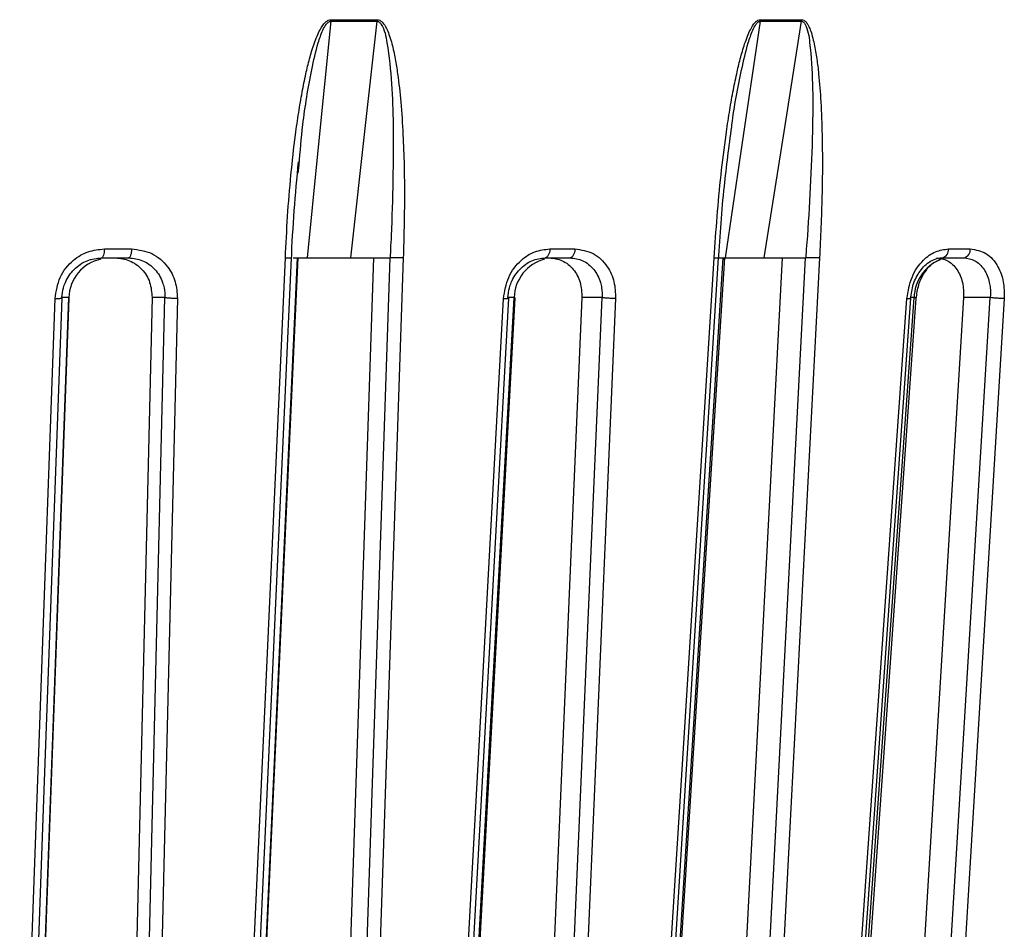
# Model space of a CAD drawing. Header units: millimetres. Extents: x -225 to 131, y -98 to 190.
# Tile 13 of 19: x 31 to 80, y -52 to -7. Entities that reach past the tile are written whole.
import ezdxf

# ---------------------------------------------------------------- set-up
doc = ezdxf.new("R2010")
doc.units = ezdxf.units.MM

msp = doc.modelspace()

# ---------------------------------------------------------------- linework, layer by layer
at = {"color": 7, "linetype": 'Continuous', "lineweight": 25}
for p, q in [((46.526, -6.59), (48.864, -6.59)), ((68.141, -6.59), (70.231, -6.59)), ((44.895, -14.238), (44.935, -13.812)), ((35.132, -18.05), (36.506, -18.05)), ((57.56, -18.05), (58.819, -18.05)), ((77.631, -18.05), (78.724, -18.05)), ((42.513, -69.741), (44.86, -18.5)), ((44.635, -18.5), (45.796, -18.5)), ((44.864, -18.5), (44.86, -18.5)), ((44.885, -18.6), (44.891, -18.501)), ((48.685, -18.5), (46.969, -69.458)), ((47.79, -69.741), (49.517, -18.5)), ((49.521, -18.5), (49.517, -18.5)), ((63.051, -69.741), (66.278, -18.5)), ((66.065, -18.5), (66.616, -18.5)), ((66.284, -18.5), (66.278, -18.5)), ((66.355, -18.604), (66.364, -18.491)), ((69.255, -18.5), (66.597, -69.458)), ((67.764, -69.741), (70.437, -18.5)), ((70.444, -18.5), (70.437, -18.5)), ((37.533, -20.5), (36.364, -69.458)), ((55.762, -20.5), (55.44, -20.5)), ((59.173, -20.5), (57.061, -69.458)), ((78.39, -20.5), (75.422, -69.458)), ((75.893, -20.5), (75.732, -20.5))]:
    msp.add_line(p, q, dxfattribs=at)
at = {"color": 7, "linetype": 'Continuous', "lineweight": 25, "flags": 128}
for points in [[(46.526, -6.59), (45.861, -13.26), (45.338, -18.5)], [(46.531, -6.51), (46.825, -6.51), (47.118, -6.51), (47.411, -6.51), (47.703, -6.51), (47.996, -6.51), (48.288, -6.51), (48.579, -6.51), (48.87, -6.51)], [(47.544, -18.5), (48.283, -11.83), (48.864, -6.59)], [(68.141, -6.59), (67.156, -13.26), (66.381, -18.5)], [(68.149, -6.51), (68.412, -6.51), (68.674, -6.51), (68.936, -6.51), (69.198, -6.51), (69.459, -6.51), (69.719, -6.51), (69.979, -6.51), (70.239, -6.51)], [(68.353, -18.5), (69.404, -11.83), (70.231, -6.59)], [(35.132, -18.05), (35.127, -18.14), (35.117, -18.225), (35.103, -18.303), (35.085, -18.371), (35.063, -18.426), (35.039, -18.467), (35.013, -18.492), (34.987, -18.5)], [(36.506, -18.05), (36.5, -18.14), (36.49, -18.225), (36.475, -18.303), (36.457, -18.371), (36.434, -18.426), (36.409, -18.467), (36.382, -18.492), (36.355, -18.5)], [(57.56, -18.05), (57.551, -18.14), (57.535, -18.225), (57.512, -18.303), (57.482, -18.371), (57.447, -18.426), (57.407, -18.467), (57.365, -18.492), (57.321, -18.5)], [(58.819, -18.05), (58.81, -18.14), (58.794, -18.225), (58.77, -18.303), (58.74, -18.371), (58.704, -18.426), (58.664, -18.467), (58.62, -18.492), (58.576, -18.5)], [(41.907, -69.787), (43.203, -41.345), (44.244, -18.5)], [(42.217, -69.767), (43.355, -44.776), (44.551, -18.5)], [(42.541, -69.755), (43.686, -44.776), (44.889, -18.501)], [(50.181, -18.5), (49.205, -47.499), (48.455, -69.787)], [(62.613, -69.787), (64.399, -41.345), (65.833, -18.5)], [(62.839, -69.771), (64.408, -44.78), (66.057, -18.5)], [(63.132, -69.763), (64.706, -44.78), (66.361, -18.501)], [(71.138, -18.5), (69.626, -47.499), (68.464, -69.787)], [(30.871, -69.787), (31.86, -42.47), (32.654, -20.548)], [(31.224, -69.765), (32.092, -45.771), (33.005, -20.524)], [(31.553, -69.741), (32.558, -42.166), (33.348, -20.5)], [(31.56, -69.749), (32.434, -45.771), (33.355, -20.525)], [(33.348, -20.5), (33.034, -20.5), (32.999, -20.5)], [(36.999, -69.741), (37.657, -42.166), (38.175, -20.5)], [(38.175, -20.5), (37.815, -20.5), (37.533, -20.5)], [(38.809, -20.548), (38.146, -48.379), (37.635, -69.787)], [(52.545, -69.787), (54.033, -42.47), (55.227, -20.548)], [(52.813, -69.769), (54.119, -45.775), (55.492, -20.528)], [(53.07, -69.741), (54.577, -42.166), (55.762, -20.5)], [(53.123, -69.76), (54.434, -45.775), (55.815, -20.529)], [(58.06, -69.741), (59.25, -42.166), (60.185, -20.5)], [(60.869, -20.548), (59.669, -48.379), (58.746, -69.787)], [(60.185, -20.5), (59.618, -20.5), (59.173, -20.5)], [(72.068, -69.787), (73.993, -42.47), (75.538, -20.548)], [(72.255, -69.773), (73.945, -45.779), (75.723, -20.532)], [(72.414, -69.741), (74.362, -42.166), (75.893, -20.5)], [(72.526, -69.77), (74.221, -45.779), (76.005, -20.533)], [(76.745, -69.741), (78.417, -42.166), (79.731, -20.5)], [(80.437, -20.548), (78.75, -48.379), (77.452, -69.787)], [(79.731, -20.5), (78.98, -20.5), (78.39, -20.5)]]:
    msp.add_lwpolyline(points, dxfattribs=at)
at = {"color": 7, "linetype": 'Continuous', "lineweight": 25}
for centre, radius, start, end in [((45.283, -6.463), 1.249, 354.1613, 357.813), ((67.29, -6.462), 0.86, 351.4749, 356.7925), ((77.212, -18.091), 0.421, 283.4389, 5.5185), ((78.304, -18.089), 0.422, 282.9431, 5.2546), ((35.342, -20.532), 1.994, 100.9678, 179.075), ((57.802, -20.552), 2.04, 104.3055, 178.5487), ((78.024, -20.563), 2.132, 112.7019, 178.3116)]:
    msp.add_arc(centre, radius, start, end, dxfattribs=at)
for points, knots in [([(44.244, -18.5), (44.278, -17.806), (44.346, -16.414), (44.516, -14.347), (44.71, -12.6), (44.907, -11.212), (45.079, -10.189), (45.261, -9.288), (45.454, -8.478), (45.643, -7.843), (45.826, -7.355), (46.003, -6.978), (46.182, -6.695), (46.387, -6.532), (46.486, -6.517), (46.531, -6.51)], [0, 0, 0, 0, 0.167566, 0.336422, 0.499725, 0.590815, 0.673973, 0.749281, 0.811617, 0.874194, 0.908303, 0.936935, 0.974643, 0.98828, 1, 1, 1, 1]), ([(44.935, -13.812), (44.992, -13.14), (45.127, -11.54), (45.461, -9.49), (45.819, -7.898), (46.077, -7.136), (46.257, -6.787), (46.379, -6.649), (46.461, -6.598), (46.504, -6.593), (46.526, -6.59)], [0, 0, 0, 0, 0.269635, 0.642069, 0.826888, 0.917591, 0.961191, 0.981487, 0.990937, 1, 1, 1, 1]), ([(48.87, -6.51), (48.87, -6.525), (48.868, -6.552), (48.866, -6.578), (48.864, -6.59)], [0, 0, 0, 0, 0.559968, 1, 1, 1, 1]), ([(48.864, -6.59), (48.885, -6.593), (48.928, -6.598), (49.003, -6.649), (49.236, -6.96), (49.565, -8.729), (49.74, -12.257), (49.636, -15.523), (49.577, -17.396)], [0, 0, 0, 0, 0.0061289, 0.0125199, 0.0262459, 0.116739, 0.4933043, 1, 1, 1, 1]), ([(48.87, -6.51), (48.915, -6.517), (49.011, -6.532), (49.139, -6.642), (49.259, -6.803), (49.381, -7.04), (49.501, -7.355), (49.643, -7.843), (49.78, -8.478), (49.932, -9.452), (50.071, -10.727), (50.204, -12.78), (50.265, -15.397), (50.209, -17.466), (50.181, -18.5)], [0, 0, 0, 0, 0.011715, 0.02535, 0.042264, 0.063186, 0.091791, 0.125922, 0.188493, 0.250824, 0.366653, 0.500345, 0.750124, 1, 1, 1, 1]), ([(65.833, -18.5), (65.879, -17.806), (65.971, -16.414), (66.168, -14.347), (66.381, -12.6), (66.588, -11.212), (66.765, -10.189), (66.948, -9.288), (67.14, -8.478), (67.324, -7.843), (67.498, -7.355), (67.665, -6.978), (67.832, -6.695), (68.02, -6.532), (68.108, -6.517), (68.149, -6.51)], [0, 0, 0, 0, 0.167566, 0.336422, 0.499725, 0.590815, 0.673973, 0.749281, 0.811617, 0.874194, 0.908303, 0.936935, 0.974643, 0.98828, 1, 1, 1, 1]), ([(66.715, -11.895), (66.719, -11.863), (66.829, -10.902), (67.101, -9.49), (67.467, -7.898), (67.722, -7.136), (67.894, -6.787), (68.008, -6.649), (68.083, -6.598), (68.122, -6.593), (68.141, -6.59)], [0, 0, 0, 0, 0.017634, 0.51857, 0.767159, 0.889157, 0.947801, 0.9751, 0.987811, 1, 1, 1, 1]), ([(70.239, -6.51), (70.238, -6.525), (70.236, -6.552), (70.232, -6.578), (70.231, -6.59)], [0, 0, 0, 0, 0.559968, 1, 1, 1, 1]), ([(70.231, -6.59), (70.249, -6.593), (70.287, -6.598), (70.352, -6.649), (70.55, -6.96), (70.788, -8.729), (70.833, -12.257), (70.639, -15.523), (70.528, -17.396)], [0, 0, 0, 0, 0.006129, 0.01252, 0.026246, 0.116739, 0.493304, 1, 1, 1, 1]), ([(70.239, -6.51), (70.279, -6.517), (70.364, -6.532), (70.476, -6.642), (70.579, -6.803), (70.682, -7.04), (70.782, -7.355), (70.897, -7.843), (71.005, -8.478), (71.118, -9.452), (71.213, -10.727), (71.286, -12.78), (71.282, -15.397), (71.186, -17.466), (71.138, -18.5)], [0, 0, 0, 0, 0.011715, 0.02535, 0.042264, 0.063186, 0.091791, 0.125922, 0.188493, 0.250824, 0.366653, 0.500345, 0.750124, 1, 1, 1, 1]), ([(66.051, -18.604), (66.133, -17.366), (66.28, -15.128), (66.583, -12.899), (66.719, -11.903)], [0, 0, 0, 0, 0.552992, 1, 1, 1, 1]), ([(44.547, -18.6), (44.589, -17.774), (44.673, -16.124), (44.83, -14.481), (44.909, -13.659)], [0, 0, 0, 0, 0.500428, 1, 1, 1, 1]), ([(49.577, -17.396), (49.561, -17.617), (49.536, -17.958), (49.528, -18.306), (49.525, -18.429)], [0, 0, 0, 0, 0.64599, 1, 1, 1, 1]), ([(70.528, -17.396), (70.503, -17.617), (70.466, -17.958), (70.454, -18.306), (70.449, -18.429)], [0, 0, 0, 0, 0.64599, 1, 1, 1, 1]), ([(32.654, -20.548), (32.71, -20.18), (32.823, -19.447), (33.492, -18.626), (34.299, -18.137), (34.854, -18.079), (35.132, -18.05)], [0, 0, 0, 0, 0.280377, 0.559712, 0.779882, 1, 1, 1, 1]), ([(36.506, -18.05), (36.855, -18.097), (37.553, -18.192), (38.314, -18.861), (38.754, -19.683), (38.791, -20.259), (38.809, -20.548)], [0, 0, 0, 0, 0.27982, 0.559169, 0.779392, 1, 1, 1, 1]), ([(55.227, -20.548), (55.286, -20.18), (55.405, -19.447), (56.04, -18.626), (56.793, -18.137), (57.304, -18.079), (57.56, -18.05)], [0, 0, 0, 0, 0.280377, 0.559712, 0.779882, 1, 1, 1, 1]), ([(58.819, -18.05), (59.138, -18.097), (59.774, -18.192), (60.454, -18.861), (60.837, -19.683), (60.858, -20.259), (60.869, -20.548)], [0, 0, 0, 0, 0.27982, 0.559169, 0.779392, 1, 1, 1, 1]), ([(75.538, -20.548), (75.599, -20.18), (75.719, -19.447), (76.293, -18.626), (76.962, -18.137), (77.408, -18.079), (77.631, -18.05)], [0, 0, 0, 0, 0.280377, 0.559712, 0.779882, 1, 1, 1, 1]), ([(78.724, -18.05), (78.999, -18.097), (79.548, -18.192), (80.119, -18.861), (80.429, -19.683), (80.434, -20.259), (80.437, -20.548)], [0, 0, 0, 0, 0.27982, 0.559169, 0.779392, 1, 1, 1, 1]), ([(32.999, -20.5), (33.016, -20.336), (33.042, -20.074), (33.221, -19.58), (33.505, -19.155), (33.913, -18.821), (34.368, -18.569), (34.742, -18.527), (34.987, -18.5)], [0, 0, 0, 0, 0.157699, 0.250775, 0.500212, 0.631323, 0.758454, 1, 1, 1, 1]), ([(34.987, -18.5), (35.242, -18.5), (35.699, -18.5), (36.154, -18.5), (36.355, -18.5)], [0, 0, 0, 0, 0.56, 1, 1, 1, 1]), ([(35.696, -18.5), (35.939, -18.528), (36.308, -18.569), (36.743, -18.822), (37.122, -19.156), (37.473, -19.717), (37.513, -20.239), (37.533, -20.5)], [0, 0, 0, 0, 0.242837, 0.37006, 0.500846, 0.750309, 1, 1, 1, 1]), ([(36.355, -18.5), (36.596, -18.527), (36.965, -18.569), (37.398, -18.821), (37.777, -19.155), (38.027, -19.58), (38.161, -20.074), (38.181, -20.336), (38.175, -20.5), (38.175, -20.5)], [0, 0, 0, 0, 0.241554, 0.368683, 0.499786, 0.749213, 0.84233, 0.999996, 1, 1, 1, 1]), ([(44.244, -18.5), (44.3, -18.5), (44.415, -18.5), (44.524, -18.5), (44.561, -18.5), (44.559, -18.5), (44.538, -18.5), (44.527, -18.5)], [0, 0, 0, 0, 0.24405, 0.499443, 0.71532, 0.849175, 1, 1, 1, 1]), ([(44.786, -18.5), (44.793, -18.5), (44.823, -18.5), (44.85, -18.5), (44.877, -18.5), (44.884, -18.5), (44.888, -18.501)], [0, 0, 0, 0, 0.130346, 0.534901, 0.72836, 1, 1, 1, 1]), ([(44.891, -18.5), (44.952, -18.5), (45.085, -18.5), (45.249, -18.5), (45.338, -18.5)], [0, 0, 0, 0, 0.458583, 1, 1, 1, 1]), ([(45.338, -18.5), (45.751, -18.5), (46.489, -18.5), (47.222, -18.5), (47.544, -18.5)], [0, 0, 0, 0, 0.559999, 1, 1, 1, 1]), ([(47.544, -18.5), (47.636, -18.5), (47.819, -18.5), (48.208, -18.5), (48.693, -18.5), (49.204, -18.5), (49.412, -18.5), (49.516, -18.5)], [0, 0, 0, 0, 0.125465, 0.251186, 0.500358, 0.750057, 1, 1, 1, 1]), ([(49.525, -18.429), (49.524, -18.441), (49.523, -18.464), (49.522, -18.488), (49.521, -18.5)], [0, 0, 0, 0, 0.500001, 1, 1, 1, 1]), ([(50.181, -18.5), (50.121, -18.5), (50.029, -18.5), (49.898, -18.5), (49.817, -18.5), (49.745, -18.5), (49.674, -18.501), (49.588, -18.5), (49.545, -18.5), (49.521, -18.5)], [0, 0, 0, 0, 0.242415, 0.371253, 0.501733, 0.564129, 0.671423, 0.819818, 1, 1, 1, 1]), ([(55.44, -20.5), (55.46, -20.336), (55.491, -20.074), (55.669, -19.58), (55.942, -19.155), (56.327, -18.821), (56.752, -18.569), (57.096, -18.527), (57.321, -18.5)], [0, 0, 0, 0, 0.157699, 0.250775, 0.500212, 0.631323, 0.758454, 1, 1, 1, 1]), ([(57.321, -18.5), (57.556, -18.5), (57.975, -18.5), (58.392, -18.5), (58.576, -18.5)], [0, 0, 0, 0, 0.56, 1, 1, 1, 1]), ([(57.538, -18.5), (57.759, -18.528), (58.096, -18.569), (58.488, -18.822), (58.827, -19.156), (59.135, -19.717), (59.16, -20.239), (59.173, -20.5)], [0, 0, 0, 0, 0.2428375, 0.3700598, 0.5008463, 0.750309, 1, 1, 1, 1]), ([(58.576, -18.5), (58.796, -18.527), (59.133, -18.569), (59.521, -18.821), (59.858, -19.155), (60.075, -19.58), (60.183, -20.074), (60.195, -20.336), (60.185, -20.5), (60.185, -20.5)], [0, 0, 0, 0, 0.241554, 0.368683, 0.499786, 0.749213, 0.84233, 0.999996, 1, 1, 1, 1]), ([(65.834, -18.5), (65.882, -18.5), (65.98, -18.5), (66.05, -18.5), (66.051, -18.5), (66.051, -18.5)], [0, 0, 0, 0, 0.417538, 0.854482, 1, 1, 1, 1]), ([(66.381, -18.5), (66.751, -18.5), (67.412, -18.5), (68.065, -18.5), (68.353, -18.5)], [0, 0, 0, 0, 0.559999, 1, 1, 1, 1]), ([(68.353, -18.5), (68.435, -18.5), (68.601, -18.5), (68.974, -18.5), (69.467, -18.5), (70.031, -18.5), (70.302, -18.5), (70.437, -18.5)], [0, 0, 0, 0, 0.1254646, 0.2511857, 0.5003585, 0.7500571, 1, 1, 1, 1]), ([(70.449, -18.429), (70.448, -18.441), (70.446, -18.464), (70.444, -18.488), (70.443, -18.5)], [0, 0, 0, 0, 0.500001, 1, 1, 1, 1]), ([(71.138, -18.5), (71.083, -18.5), (70.999, -18.5), (70.869, -18.5), (70.786, -18.5), (70.709, -18.5), (70.632, -18.501), (70.532, -18.5), (70.475, -18.5), (70.444, -18.5)], [0, 0, 0, 0, 0.242415, 0.371253, 0.501733, 0.564129, 0.671423, 0.819818, 1, 1, 1, 1]), ([(75.722, -20.551), (75.755, -20.311), (75.822, -19.807), (76.117, -19.245), (76.435, -18.878), (76.723, -18.659), (77.04, -18.514), (77.256, -18.5), (77.365, -18.493)], [0, 0, 0, 0, 0.220425, 0.460756, 0.588861, 0.721216, 0.858569, 1, 1, 1, 1]), ([(76.004, -20.552), (76.035, -20.316), (76.098, -19.843), (76.403, -19.223), (76.815, -18.745), (77.128, -18.608), (77.285, -18.539)], [0, 0, 0, 0, 0.246151, 0.495141, 0.746505, 1, 1, 1, 1]), ([(77.023, -18.5), (77.214, -18.528), (77.505, -18.569), (77.838, -18.822), (78.123, -19.156), (78.376, -19.717), (78.386, -20.239), (78.39, -20.5)], [0, 0, 0, 0, 0.242837, 0.37006, 0.500846, 0.750309, 1, 1, 1, 1]), ([(77.31, -18.5), (77.514, -18.5), (77.878, -18.5), (78.239, -18.5), (78.399, -18.5)], [0, 0, 0, 0, 0.56, 1, 1, 1, 1]), ([(78.399, -18.5), (78.589, -18.527), (78.879, -18.569), (79.208, -18.821), (79.489, -19.155), (79.663, -19.58), (79.742, -20.074), (79.745, -20.336), (79.731, -20.5), (79.731, -20.5)], [0, 0, 0, 0, 0.241554, 0.368683, 0.499786, 0.749213, 0.84233, 0.999996, 1, 1, 1, 1]), ([(32.654, -20.548), (32.713, -20.547), (32.803, -20.547), (32.899, -20.541), (32.958, -20.535), (32.999, -20.527), (33.027, -20.516), (33.01, -20.506), (32.999, -20.5)], [0, 0, 0, 0, 0.239379, 0.368293, 0.499962, 0.631636, 0.760566, 1, 1, 1, 1]), ([(33.353, -20.524), (33.358, -20.523), (33.377, -20.515), (33.361, -20.507), (33.348, -20.5)], [0, 0, 0, 0, 0.259392, 1, 1, 1, 1]), ([(38.809, -20.548), (38.748, -20.547), (38.652, -20.547), (38.522, -20.542), (38.425, -20.535), (38.338, -20.528), (38.242, -20.516), (38.201, -20.506), (38.175, -20.5)], [0, 0, 0, 0, 0.239412, 0.368332, 0.5, 0.631669, 0.760589, 1, 1, 1, 1]), ([(55.227, -20.548), (55.279, -20.547), (55.361, -20.547), (55.436, -20.541), (55.477, -20.535), (55.498, -20.527), (55.499, -20.516), (55.464, -20.506), (55.44, -20.5)], [0, 0, 0, 0, 0.239379, 0.368293, 0.499962, 0.631636, 0.760566, 1, 1, 1, 1]), ([(55.813, -20.529), (55.814, -20.528), (55.823, -20.525), (55.819, -20.516), (55.785, -20.506), (55.762, -20.5)], [0, 0, 0, 0, 0.05741, 0.387327, 1, 1, 1, 1]), ([(60.869, -20.548), (60.811, -20.547), (60.723, -20.547), (60.591, -20.542), (60.489, -20.535), (60.392, -20.528), (60.28, -20.516), (60.222, -20.506), (60.185, -20.5)], [0, 0, 0, 0, 0.239412, 0.368332, 0.5, 0.631669, 0.760589, 1, 1, 1, 1]), ([(75.538, -20.548), (75.583, -20.547), (75.652, -20.547), (75.702, -20.541), (75.723, -20.536), (75.722, -20.532), (75.721, -20.53)], [0, 0, 0, 0, 0.4208255, 0.6474548, 0.8789276, 1, 1, 1, 1]), ([(76.003, -20.533), (76.004, -20.531), (76.006, -20.527), (75.98, -20.516), (75.927, -20.506), (75.893, -20.5)], [0, 0, 0, 0, 0.20626, 0.484078, 1, 1, 1, 1]), ([(80.437, -20.548), (80.386, -20.547), (80.307, -20.547), (80.178, -20.542), (80.076, -20.535), (79.974, -20.528), (79.85, -20.516), (79.778, -20.506), (79.731, -20.5)], [0, 0, 0, 0, 0.239412, 0.368332, 0.5, 0.631669, 0.760589, 1, 1, 1, 1])]:
    msp.add_open_spline(points, degree=3, knots=knots, dxfattribs=at)

doc.saveas('drawing.dxf')
